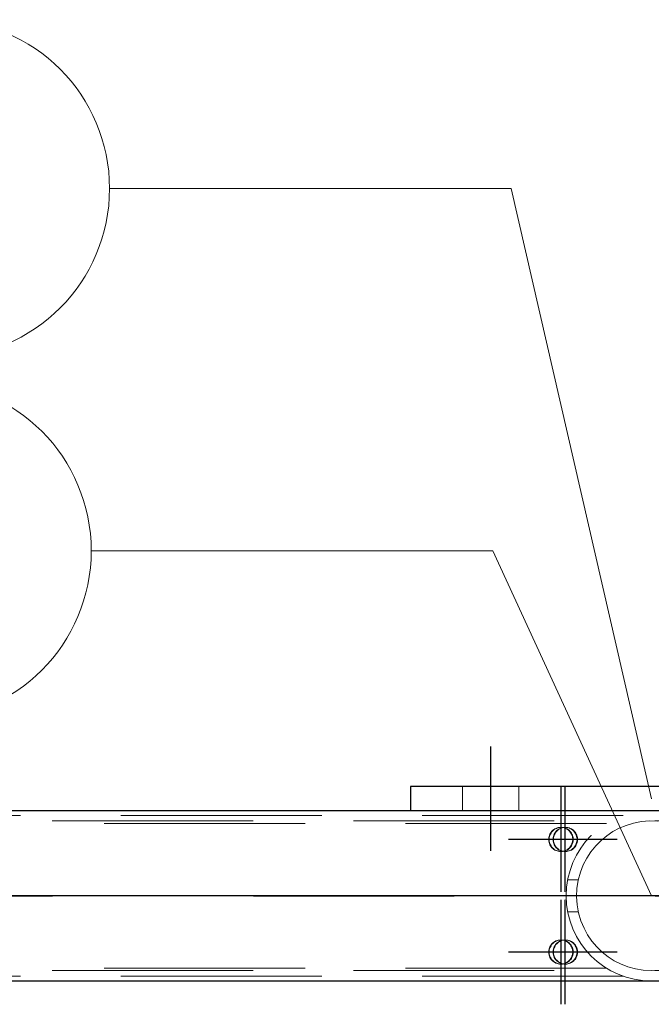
# Model space of a CAD drawing. Header units: millimetres. Extents: x -851 to 2, y 9346 to 10016.
# Tile 48 of 256: x -692 to -684, y 9392 to 9404. Entities that reach past the tile are written whole.
import ezdxf

# ---------------------------------------------------------------- set-up
doc = ezdxf.new("R2010")
doc.units = ezdxf.units.MM
doc.header["$LTSCALE"] = 10
doc.linetypes.add('HIDDEN', pattern=[0.375, 0.25, -0.125])
doc.linetypes.add('MITTE', pattern=[2, 1.25, -0.25, 0.25, -0.25])
for name, color, linetype, lineweight in [('PS_Hidden', 2, 'HIDDEN', 9), ('PS_Pos', 1, 'Continuous', 15), ('PS_Shape', 161, 'Continuous', 30), ('PS_SOLID', 7, 'Continuous', 30)]:
    doc.layers.add(name, color=color, linetype=linetype, lineweight=lineweight)
doc.layers.add('PS_Mid', color=5, linetype='MITTE')

# ---------------------------------------------------------------- blocks, each defined once
blk = doc.blocks.new('*X1129')
at = {"layer": 'PS_Hidden', "color": 2, "linetype": 'HIDDEN'}
for p, q in [((-686.218, 9394.289), (-686.218, 9393.989)), ((-685.518, 9394.289), (-685.518, 9393.989)), ((-684.22, 9393.932), (-693.568, 9393.932)), ((-686.868, 9393.992), (-686.868, 9393.989)), ((-686.868, 9393.989), (-680.868, 9393.989)), ((-781.326, 9393.862), (-486.126, 9393.862)), ((-684.428, 9393.832), (-693.568, 9393.832)), ((-685.082, 9393.755), (-685.094, 9393.746)), ((-685.088, 9393.746), (-685.076, 9393.755)), ((-685.069, 9393.763), (-685.082, 9393.755)), ((-685.076, 9393.755), (-685.063, 9393.763)), ((-685.055, 9393.77), (-685.069, 9393.763)), ((-685.063, 9393.763), (-685.049, 9393.77)), ((-685.041, 9393.775), (-685.055, 9393.77)), ((-685.049, 9393.77), (-685.035, 9393.775)), ((-685.026, 9393.779), (-685.041, 9393.775)), ((-685.028, 9393.755), (-685.04, 9393.746)), ((-685.035, 9393.775), (-685.02, 9393.779)), ((-685.034, 9393.746), (-685.022, 9393.755)), ((-685.015, 9393.763), (-685.028, 9393.755)), ((-685.011, 9393.781), (-685.026, 9393.779)), ((-685.022, 9393.755), (-685.009, 9393.763)), ((-685.02, 9393.779), (-685.005, 9393.781)), ((-685.002, 9393.77), (-685.015, 9393.763)), ((-684.996, 9393.782), (-685.011, 9393.781)), ((-685.009, 9393.763), (-684.996, 9393.77)), ((-685.005, 9393.781), (-684.99, 9393.782)), ((-684.987, 9393.775), (-685.002, 9393.77)), ((-684.981, 9393.781), (-684.996, 9393.782)), ((-684.99, 9393.782), (-684.996, 9393.782)), ((-684.996, 9393.77), (-684.982, 9393.775)), ((-684.99, 9393.782), (-684.975, 9393.781)), ((-684.973, 9393.779), (-684.987, 9393.775)), ((-684.982, 9393.775), (-684.967, 9393.779)), ((-684.966, 9393.779), (-684.981, 9393.781)), ((-684.975, 9393.781), (-684.96, 9393.779)), ((-684.958, 9393.781), (-684.973, 9393.779)), ((-684.967, 9393.779), (-684.952, 9393.781)), ((-684.951, 9393.775), (-684.966, 9393.779)), ((-684.96, 9393.779), (-684.945, 9393.775)), ((-684.943, 9393.782), (-684.958, 9393.781)), ((-684.952, 9393.781), (-684.937, 9393.782)), ((-684.937, 9393.77), (-684.951, 9393.775)), ((-684.945, 9393.775), (-684.931, 9393.77)), ((-684.928, 9393.781), (-684.943, 9393.782)), ((-684.937, 9393.782), (-684.943, 9393.782)), ((-684.937, 9393.782), (-684.922, 9393.781)), ((-684.923, 9393.763), (-684.937, 9393.77)), ((-684.931, 9393.77), (-684.917, 9393.763)), ((-684.913, 9393.779), (-684.928, 9393.781)), ((-684.911, 9393.755), (-684.923, 9393.763)), ((-684.922, 9393.781), (-684.907, 9393.779)), ((-684.917, 9393.763), (-684.905, 9393.755)), ((-684.898, 9393.775), (-684.913, 9393.779)), ((-684.899, 9393.746), (-684.911, 9393.755)), ((-684.907, 9393.779), (-684.892, 9393.775)), ((-684.905, 9393.755), (-684.893, 9393.746)), ((-684.884, 9393.77), (-684.898, 9393.775)), ((-684.892, 9393.775), (-684.878, 9393.77)), ((-684.87, 9393.763), (-684.884, 9393.77)), ((-684.878, 9393.77), (-684.864, 9393.763)), ((-684.857, 9393.755), (-684.87, 9393.763)), ((-684.864, 9393.763), (-684.851, 9393.755)), ((-684.845, 9393.746), (-684.857, 9393.755)), ((-684.851, 9393.755), (-684.839, 9393.746)), ((-684.268, 9393.772), (-684.346, 9393.73)), ((-684.182, 9393.807), (-684.268, 9393.772)), ((-684.089, 9393.836), (-684.182, 9393.807)), ((-683.99, 9393.854), (-684.089, 9393.836)), ((-683.89, 9393.862), (-683.99, 9393.854)), ((-683.793, 9393.859), (-683.89, 9393.862)), ((-685.144, 9393.655), (-685.146, 9393.64)), ((-685.146, 9393.64), (-685.146, 9393.624)), ((-685.141, 9393.67), (-685.144, 9393.655)), ((-685.136, 9393.684), (-685.141, 9393.67)), ((-685.14, 9393.64), (-685.138, 9393.655)), ((-685.14, 9393.624), (-685.14, 9393.64)), ((-685.138, 9393.655), (-685.135, 9393.67)), ((-685.13, 9393.698), (-685.136, 9393.684)), ((-685.135, 9393.67), (-685.131, 9393.684)), ((-685.131, 9393.684), (-685.125, 9393.698)), ((-685.123, 9393.711), (-685.13, 9393.698)), ((-685.125, 9393.698), (-685.117, 9393.711)), ((-685.114, 9393.724), (-685.123, 9393.711)), ((-685.117, 9393.711), (-685.109, 9393.724)), ((-685.105, 9393.735), (-685.114, 9393.724)), ((-685.109, 9393.724), (-685.099, 9393.735)), ((-685.094, 9393.746), (-685.105, 9393.735)), ((-685.099, 9393.735), (-685.088, 9393.746)), ((-685.091, 9393.655), (-685.092, 9393.64)), ((-685.092, 9393.64), (-685.092, 9393.624)), ((-685.088, 9393.67), (-685.091, 9393.655)), ((-685.083, 9393.684), (-685.088, 9393.67)), ((-685.086, 9393.64), (-685.085, 9393.655)), ((-685.086, 9393.624), (-685.086, 9393.64)), ((-685.085, 9393.655), (-685.082, 9393.67)), ((-685.077, 9393.698), (-685.083, 9393.684)), ((-685.082, 9393.67), (-685.077, 9393.684)), ((-685.07, 9393.711), (-685.077, 9393.698)), ((-685.077, 9393.684), (-685.071, 9393.698)), ((-685.071, 9393.698), (-685.064, 9393.711)), ((-685.061, 9393.724), (-685.07, 9393.711)), ((-685.064, 9393.711), (-685.055, 9393.724)), ((-685.051, 9393.735), (-685.061, 9393.724)), ((-685.055, 9393.724), (-685.045, 9393.735)), ((-685.04, 9393.746), (-685.051, 9393.735)), ((-685.045, 9393.735), (-685.034, 9393.746)), ((-684.888, 9393.735), (-684.899, 9393.746)), ((-684.893, 9393.746), (-684.882, 9393.735)), ((-684.878, 9393.724), (-684.888, 9393.735)), ((-684.882, 9393.735), (-684.872, 9393.724)), ((-684.869, 9393.711), (-684.878, 9393.724)), ((-684.872, 9393.724), (-684.863, 9393.711)), ((-684.862, 9393.698), (-684.869, 9393.711)), ((-684.863, 9393.711), (-684.856, 9393.698)), ((-684.856, 9393.684), (-684.862, 9393.698)), ((-684.856, 9393.698), (-684.85, 9393.684)), ((-684.851, 9393.67), (-684.856, 9393.684)), ((-684.848, 9393.655), (-684.851, 9393.67)), ((-684.85, 9393.684), (-684.845, 9393.67)), ((-684.846, 9393.64), (-684.848, 9393.655)), ((-684.846, 9393.624), (-684.846, 9393.64)), ((-684.834, 9393.735), (-684.845, 9393.746)), ((-684.845, 9393.67), (-684.842, 9393.655)), ((-684.842, 9393.655), (-684.841, 9393.64)), ((-684.841, 9393.64), (-684.841, 9393.624)), ((-684.839, 9393.746), (-684.828, 9393.735)), ((-684.824, 9393.724), (-684.834, 9393.735)), ((-684.828, 9393.735), (-684.818, 9393.724)), ((-684.816, 9393.711), (-684.824, 9393.724)), ((-684.818, 9393.724), (-684.81, 9393.711)), ((-684.808, 9393.698), (-684.816, 9393.711)), ((-684.81, 9393.711), (-684.802, 9393.698)), ((-684.802, 9393.684), (-684.808, 9393.698)), ((-684.802, 9393.698), (-684.796, 9393.684)), ((-684.798, 9393.67), (-684.802, 9393.684)), ((-684.795, 9393.655), (-684.798, 9393.67)), ((-684.796, 9393.684), (-684.792, 9393.67)), ((-684.793, 9393.64), (-684.795, 9393.655)), ((-684.793, 9393.624), (-684.793, 9393.64)), ((-684.792, 9393.67), (-684.789, 9393.655)), ((-684.789, 9393.655), (-684.787, 9393.64)), ((-684.787, 9393.64), (-684.787, 9393.624)), ((-684.422, 9393.679), (-684.494, 9393.62)), ((-684.346, 9393.73), (-684.422, 9393.679)), ((-685.146, 9393.624), (-685.144, 9393.609)), ((-685.144, 9393.609), (-685.141, 9393.594)), ((-685.141, 9393.594), (-685.136, 9393.58)), ((-685.138, 9393.609), (-685.14, 9393.624)), ((-685.135, 9393.594), (-685.138, 9393.609)), ((-685.136, 9393.58), (-685.13, 9393.566)), ((-685.131, 9393.58), (-685.135, 9393.594)), ((-685.125, 9393.566), (-685.131, 9393.58)), ((-685.13, 9393.566), (-685.123, 9393.553)), ((-685.117, 9393.553), (-685.125, 9393.566)), ((-685.123, 9393.553), (-685.114, 9393.54)), ((-685.109, 9393.54), (-685.117, 9393.553)), ((-685.114, 9393.54), (-685.105, 9393.529)), ((-685.099, 9393.529), (-685.109, 9393.54)), ((-685.105, 9393.529), (-685.094, 9393.518)), ((-685.088, 9393.518), (-685.099, 9393.529)), ((-685.094, 9393.518), (-685.082, 9393.509)), ((-685.092, 9393.624), (-685.091, 9393.609)), ((-685.091, 9393.609), (-685.088, 9393.594)), ((-685.088, 9393.594), (-685.083, 9393.58)), ((-685.076, 9393.509), (-685.088, 9393.518)), ((-685.085, 9393.609), (-685.086, 9393.624)), ((-685.082, 9393.594), (-685.085, 9393.609)), ((-685.083, 9393.58), (-685.077, 9393.566)), ((-685.077, 9393.58), (-685.082, 9393.594)), ((-685.082, 9393.509), (-685.069, 9393.501)), ((-685.071, 9393.566), (-685.077, 9393.58)), ((-685.077, 9393.566), (-685.07, 9393.553)), ((-685.063, 9393.501), (-685.076, 9393.509)), ((-685.064, 9393.553), (-685.071, 9393.566)), ((-685.07, 9393.553), (-685.061, 9393.54)), ((-685.055, 9393.54), (-685.064, 9393.553)), ((-685.061, 9393.54), (-685.051, 9393.529)), ((-685.045, 9393.529), (-685.055, 9393.54)), ((-685.051, 9393.529), (-685.04, 9393.518)), ((-685.034, 9393.518), (-685.045, 9393.529)), ((-685.04, 9393.518), (-685.028, 9393.509)), ((-685.022, 9393.509), (-685.034, 9393.518)), ((-685.028, 9393.509), (-685.015, 9393.501)), ((-685.009, 9393.501), (-685.022, 9393.509)), ((-684.923, 9393.501), (-684.911, 9393.509)), ((-684.905, 9393.509), (-684.917, 9393.501)), ((-684.911, 9393.509), (-684.899, 9393.518)), ((-684.893, 9393.518), (-684.905, 9393.509)), ((-684.899, 9393.518), (-684.888, 9393.529)), ((-684.882, 9393.529), (-684.893, 9393.518)), ((-684.888, 9393.529), (-684.878, 9393.54)), ((-684.872, 9393.54), (-684.882, 9393.529)), ((-684.878, 9393.54), (-684.869, 9393.553)), ((-684.863, 9393.553), (-684.872, 9393.54)), ((-684.87, 9393.501), (-684.857, 9393.509)), ((-684.869, 9393.553), (-684.862, 9393.566)), ((-684.851, 9393.509), (-684.864, 9393.501)), ((-684.856, 9393.566), (-684.863, 9393.553)), ((-684.862, 9393.566), (-684.856, 9393.58)), ((-684.857, 9393.509), (-684.845, 9393.518)), ((-684.856, 9393.58), (-684.851, 9393.594)), ((-684.85, 9393.58), (-684.856, 9393.566)), ((-684.851, 9393.594), (-684.848, 9393.609)), ((-684.839, 9393.518), (-684.851, 9393.509)), ((-684.845, 9393.594), (-684.85, 9393.58)), ((-684.848, 9393.609), (-684.846, 9393.624)), ((-684.842, 9393.609), (-684.845, 9393.594)), ((-684.845, 9393.518), (-684.834, 9393.529)), ((-684.841, 9393.624), (-684.842, 9393.609)), ((-684.828, 9393.529), (-684.839, 9393.518)), ((-684.834, 9393.529), (-684.824, 9393.54)), ((-684.818, 9393.54), (-684.828, 9393.529)), ((-684.824, 9393.54), (-684.816, 9393.553)), ((-684.81, 9393.553), (-684.818, 9393.54)), ((-684.816, 9393.553), (-684.808, 9393.566)), ((-684.802, 9393.566), (-684.81, 9393.553)), ((-684.808, 9393.566), (-684.802, 9393.58)), ((-684.802, 9393.58), (-684.798, 9393.594)), ((-684.796, 9393.58), (-684.802, 9393.566)), ((-684.798, 9393.594), (-684.795, 9393.609)), ((-684.792, 9393.594), (-684.796, 9393.58)), ((-684.795, 9393.609), (-684.793, 9393.624)), ((-684.789, 9393.609), (-684.792, 9393.594)), ((-684.787, 9393.624), (-684.789, 9393.609)), ((-684.561, 9393.553), (-684.62, 9393.479)), ((-684.494, 9393.62), (-684.561, 9393.553)), ((-685.069, 9393.501), (-685.055, 9393.494)), ((-685.049, 9393.494), (-685.063, 9393.501)), ((-685.055, 9393.494), (-685.041, 9393.489)), ((-685.035, 9393.489), (-685.049, 9393.494)), ((-685.041, 9393.489), (-685.026, 9393.485)), ((-685.02, 9393.485), (-685.035, 9393.489)), ((-685.026, 9393.485), (-685.011, 9393.483)), ((-685.005, 9393.483), (-685.02, 9393.485)), ((-685.015, 9393.501), (-685.002, 9393.494)), ((-685.011, 9393.483), (-684.996, 9393.482)), ((-684.996, 9393.494), (-685.009, 9393.501)), ((-684.99, 9393.482), (-685.005, 9393.483)), ((-685.002, 9393.494), (-684.987, 9393.489)), ((-684.982, 9393.489), (-684.996, 9393.494)), ((-684.996, 9393.482), (-684.981, 9393.483)), ((-684.99, 9393.482), (-684.996, 9393.482)), ((-684.975, 9393.483), (-684.99, 9393.482)), ((-684.987, 9393.489), (-684.973, 9393.485)), ((-684.967, 9393.485), (-684.982, 9393.489)), ((-684.981, 9393.483), (-684.966, 9393.485)), ((-684.96, 9393.485), (-684.975, 9393.483)), ((-684.973, 9393.485), (-684.958, 9393.483)), ((-684.952, 9393.483), (-684.967, 9393.485)), ((-684.966, 9393.485), (-684.951, 9393.489)), ((-684.945, 9393.489), (-684.96, 9393.485)), ((-684.958, 9393.483), (-684.943, 9393.482)), ((-684.937, 9393.482), (-684.952, 9393.483)), ((-684.951, 9393.489), (-684.937, 9393.494)), ((-684.931, 9393.494), (-684.945, 9393.489)), ((-684.943, 9393.482), (-684.928, 9393.483)), ((-684.937, 9393.482), (-684.943, 9393.482)), ((-684.937, 9393.494), (-684.923, 9393.501)), ((-684.922, 9393.483), (-684.937, 9393.482)), ((-684.917, 9393.501), (-684.931, 9393.494)), ((-684.928, 9393.483), (-684.913, 9393.485)), ((-684.907, 9393.485), (-684.922, 9393.483)), ((-684.913, 9393.485), (-684.898, 9393.489)), ((-684.892, 9393.489), (-684.907, 9393.485)), ((-684.898, 9393.489), (-684.884, 9393.494)), ((-684.878, 9393.494), (-684.892, 9393.489)), ((-684.884, 9393.494), (-684.87, 9393.501)), ((-684.864, 9393.501), (-684.878, 9393.494)), ((-684.671, 9393.401), (-684.715, 9393.317)), ((-684.62, 9393.479), (-684.671, 9393.401)), ((-684.715, 9393.317), (-684.751, 9393.224)), ((-684.751, 9393.224), (-684.778, 9393.124)), ((-684.909, 9393.132), (-684.777, 9393.132)), ((-684.794, 9393.022), (-684.798, 9392.921)), ((-684.778, 9393.124), (-684.794, 9393.022)), ((-684.798, 9392.921), (-684.791, 9392.82)), ((-684.791, 9392.82), (-684.773, 9392.718)), ((-684.909, 9392.732), (-684.777, 9392.732)), ((-684.773, 9392.718), (-684.744, 9392.619)), ((-684.744, 9392.619), (-684.706, 9392.527)), ((-684.706, 9392.527), (-684.661, 9392.445)), ((-684.661, 9392.445), (-684.608, 9392.368)), ((-685.136, 9392.284), (-685.141, 9392.27)), ((-685.13, 9392.298), (-685.136, 9392.284)), ((-685.135, 9392.27), (-685.131, 9392.284)), ((-685.131, 9392.284), (-685.125, 9392.298)), ((-685.123, 9392.311), (-685.13, 9392.298)), ((-685.125, 9392.298), (-685.117, 9392.311)), ((-685.114, 9392.324), (-685.123, 9392.311)), ((-685.117, 9392.311), (-685.109, 9392.324)), ((-685.105, 9392.335), (-685.114, 9392.324)), ((-685.109, 9392.324), (-685.099, 9392.335)), ((-685.094, 9392.346), (-685.105, 9392.335)), ((-685.099, 9392.335), (-685.088, 9392.346)), ((-685.082, 9392.355), (-685.094, 9392.346)), ((-685.088, 9392.346), (-685.076, 9392.355)), ((-685.083, 9392.284), (-685.088, 9392.27)), ((-685.077, 9392.298), (-685.083, 9392.284)), ((-685.069, 9392.363), (-685.082, 9392.355)), ((-685.082, 9392.27), (-685.077, 9392.284)), ((-685.07, 9392.311), (-685.077, 9392.298)), ((-685.077, 9392.284), (-685.071, 9392.298)), ((-685.076, 9392.355), (-685.063, 9392.363)), ((-685.071, 9392.298), (-685.064, 9392.311)), ((-685.061, 9392.324), (-685.07, 9392.311)), ((-685.055, 9392.37), (-685.069, 9392.363)), ((-685.064, 9392.311), (-685.055, 9392.324)), ((-685.063, 9392.363), (-685.049, 9392.37)), ((-685.051, 9392.335), (-685.061, 9392.324)), ((-685.041, 9392.375), (-685.055, 9392.37)), ((-685.055, 9392.324), (-685.045, 9392.335)), ((-685.04, 9392.346), (-685.051, 9392.335)), ((-685.049, 9392.37), (-685.035, 9392.375)), ((-685.045, 9392.335), (-685.034, 9392.346)), ((-685.026, 9392.379), (-685.041, 9392.375)), ((-685.028, 9392.355), (-685.04, 9392.346)), ((-685.035, 9392.375), (-685.02, 9392.379)), ((-685.034, 9392.346), (-685.022, 9392.355)), ((-685.015, 9392.363), (-685.028, 9392.355)), ((-685.011, 9392.381), (-685.026, 9392.379)), ((-685.022, 9392.355), (-685.009, 9392.363)), ((-685.02, 9392.379), (-685.005, 9392.381)), ((-685.002, 9392.37), (-685.015, 9392.363)), ((-684.996, 9392.382), (-685.011, 9392.381)), ((-685.009, 9392.363), (-684.996, 9392.37)), ((-685.005, 9392.381), (-684.99, 9392.382)), ((-684.987, 9392.375), (-685.002, 9392.37)), ((-684.981, 9392.381), (-684.996, 9392.382)), ((-684.99, 9392.382), (-684.996, 9392.382)), ((-684.996, 9392.37), (-684.982, 9392.375)), ((-684.99, 9392.382), (-684.975, 9392.381)), ((-684.973, 9392.379), (-684.987, 9392.375)), ((-684.982, 9392.375), (-684.967, 9392.379)), ((-684.966, 9392.379), (-684.981, 9392.381)), ((-684.975, 9392.381), (-684.96, 9392.379)), ((-684.958, 9392.381), (-684.973, 9392.379)), ((-684.967, 9392.379), (-684.952, 9392.381)), ((-684.951, 9392.375), (-684.966, 9392.379)), ((-684.96, 9392.379), (-684.945, 9392.375)), ((-684.943, 9392.382), (-684.958, 9392.381)), ((-684.952, 9392.381), (-684.937, 9392.382)), ((-684.937, 9392.37), (-684.951, 9392.375)), ((-684.945, 9392.375), (-684.931, 9392.37)), ((-684.928, 9392.381), (-684.943, 9392.382)), ((-684.937, 9392.382), (-684.943, 9392.382)), ((-684.937, 9392.382), (-684.922, 9392.381)), ((-684.923, 9392.363), (-684.937, 9392.37)), ((-684.931, 9392.37), (-684.917, 9392.363)), ((-684.913, 9392.379), (-684.928, 9392.381)), ((-684.911, 9392.355), (-684.923, 9392.363)), ((-684.922, 9392.381), (-684.907, 9392.379)), ((-684.917, 9392.363), (-684.905, 9392.355)), ((-684.898, 9392.375), (-684.913, 9392.379)), ((-684.899, 9392.346), (-684.911, 9392.355)), ((-684.907, 9392.379), (-684.892, 9392.375)), ((-684.905, 9392.355), (-684.893, 9392.346)), ((-684.888, 9392.335), (-684.899, 9392.346)), ((-684.884, 9392.37), (-684.898, 9392.375)), ((-684.893, 9392.346), (-684.882, 9392.335)), ((-684.892, 9392.375), (-684.878, 9392.37)), ((-684.878, 9392.324), (-684.888, 9392.335)), ((-684.87, 9392.363), (-684.884, 9392.37)), ((-684.882, 9392.335), (-684.872, 9392.324)), ((-684.878, 9392.37), (-684.864, 9392.363)), ((-684.869, 9392.311), (-684.878, 9392.324)), ((-684.872, 9392.324), (-684.863, 9392.311)), ((-684.857, 9392.355), (-684.87, 9392.363)), ((-684.862, 9392.298), (-684.869, 9392.311)), ((-684.864, 9392.363), (-684.851, 9392.355)), ((-684.863, 9392.311), (-684.856, 9392.298)), ((-684.856, 9392.284), (-684.862, 9392.298)), ((-684.845, 9392.346), (-684.857, 9392.355)), ((-684.856, 9392.298), (-684.85, 9392.284)), ((-684.851, 9392.27), (-684.856, 9392.284)), ((-684.851, 9392.355), (-684.839, 9392.346)), ((-684.85, 9392.284), (-684.845, 9392.27)), ((-684.834, 9392.335), (-684.845, 9392.346)), ((-684.839, 9392.346), (-684.828, 9392.335)), ((-684.824, 9392.324), (-684.834, 9392.335)), ((-684.828, 9392.335), (-684.818, 9392.324)), ((-684.816, 9392.311), (-684.824, 9392.324)), ((-684.818, 9392.324), (-684.81, 9392.311)), ((-684.808, 9392.298), (-684.816, 9392.311)), ((-684.81, 9392.311), (-684.802, 9392.298)), ((-684.802, 9392.284), (-684.808, 9392.298)), ((-684.802, 9392.298), (-684.796, 9392.284)), ((-684.798, 9392.27), (-684.802, 9392.284)), ((-684.796, 9392.284), (-684.792, 9392.27)), ((-684.608, 9392.368), (-684.547, 9392.296)), ((-684.547, 9392.296), (-684.479, 9392.23)), ((-685.144, 9392.255), (-685.146, 9392.24)), ((-685.146, 9392.24), (-685.146, 9392.224)), ((-685.146, 9392.224), (-685.144, 9392.209)), ((-685.141, 9392.27), (-685.144, 9392.255)), ((-685.144, 9392.209), (-685.141, 9392.194)), ((-685.141, 9392.194), (-685.136, 9392.18)), ((-685.14, 9392.24), (-685.138, 9392.255)), ((-685.14, 9392.224), (-685.14, 9392.24)), ((-685.138, 9392.209), (-685.14, 9392.224)), ((-685.138, 9392.255), (-685.135, 9392.27)), ((-685.135, 9392.194), (-685.138, 9392.209)), ((-685.136, 9392.18), (-685.13, 9392.166)), ((-685.131, 9392.18), (-685.135, 9392.194)), ((-685.125, 9392.166), (-685.131, 9392.18)), ((-685.13, 9392.166), (-685.123, 9392.153)), ((-685.117, 9392.153), (-685.125, 9392.166)), ((-685.091, 9392.255), (-685.092, 9392.24)), ((-685.092, 9392.24), (-685.092, 9392.224)), ((-685.092, 9392.224), (-685.091, 9392.209)), ((-685.088, 9392.27), (-685.091, 9392.255)), ((-685.091, 9392.209), (-685.088, 9392.194)), ((-685.088, 9392.194), (-685.083, 9392.18)), ((-685.086, 9392.24), (-685.085, 9392.255)), ((-685.086, 9392.224), (-685.086, 9392.24)), ((-685.085, 9392.209), (-685.086, 9392.224)), ((-685.085, 9392.255), (-685.082, 9392.27)), ((-685.082, 9392.194), (-685.085, 9392.209)), ((-685.083, 9392.18), (-685.077, 9392.166)), ((-685.077, 9392.18), (-685.082, 9392.194)), ((-685.071, 9392.166), (-685.077, 9392.18)), ((-685.077, 9392.166), (-685.07, 9392.153)), ((-685.064, 9392.153), (-685.071, 9392.166)), ((-684.869, 9392.153), (-684.862, 9392.166)), ((-684.856, 9392.166), (-684.863, 9392.153)), ((-684.862, 9392.166), (-684.856, 9392.18)), ((-684.856, 9392.18), (-684.851, 9392.194)), ((-684.85, 9392.18), (-684.856, 9392.166)), ((-684.848, 9392.255), (-684.851, 9392.27)), ((-684.851, 9392.194), (-684.848, 9392.209)), ((-684.845, 9392.194), (-684.85, 9392.18)), ((-684.846, 9392.24), (-684.848, 9392.255)), ((-684.848, 9392.209), (-684.846, 9392.224)), ((-684.846, 9392.224), (-684.846, 9392.24)), ((-684.845, 9392.27), (-684.842, 9392.255)), ((-684.842, 9392.209), (-684.845, 9392.194)), ((-684.842, 9392.255), (-684.841, 9392.24)), ((-684.841, 9392.224), (-684.842, 9392.209)), ((-684.841, 9392.24), (-684.841, 9392.224)), ((-684.816, 9392.153), (-684.808, 9392.166)), ((-684.802, 9392.166), (-684.81, 9392.153)), ((-684.808, 9392.166), (-684.802, 9392.18)), ((-684.802, 9392.18), (-684.798, 9392.194)), ((-684.796, 9392.18), (-684.802, 9392.166)), ((-684.795, 9392.255), (-684.798, 9392.27)), ((-684.798, 9392.194), (-684.795, 9392.209)), ((-684.792, 9392.194), (-684.796, 9392.18)), ((-684.793, 9392.24), (-684.795, 9392.255)), ((-684.795, 9392.209), (-684.793, 9392.224)), ((-684.793, 9392.224), (-684.793, 9392.24)), ((-684.792, 9392.27), (-684.789, 9392.255)), ((-684.789, 9392.209), (-684.792, 9392.194)), ((-684.789, 9392.255), (-684.787, 9392.24)), ((-684.787, 9392.224), (-684.789, 9392.209)), ((-684.787, 9392.24), (-684.787, 9392.224)), ((-684.479, 9392.23), (-684.406, 9392.173)), ((-684.406, 9392.173), (-684.329, 9392.124)), ((-685.123, 9392.153), (-685.114, 9392.14)), ((-685.109, 9392.14), (-685.117, 9392.153)), ((-685.114, 9392.14), (-685.105, 9392.129)), ((-685.099, 9392.129), (-685.109, 9392.14)), ((-685.105, 9392.129), (-685.094, 9392.118)), ((-685.088, 9392.118), (-685.099, 9392.129)), ((-685.094, 9392.118), (-685.082, 9392.109)), ((-685.076, 9392.109), (-685.088, 9392.118)), ((-685.082, 9392.109), (-685.069, 9392.101)), ((-685.063, 9392.101), (-685.076, 9392.109)), ((-685.07, 9392.153), (-685.061, 9392.14)), ((-685.069, 9392.101), (-685.055, 9392.094)), ((-685.055, 9392.14), (-685.064, 9392.153)), ((-685.049, 9392.094), (-685.063, 9392.101)), ((-685.061, 9392.14), (-685.051, 9392.129)), ((-685.045, 9392.129), (-685.055, 9392.14)), ((-685.055, 9392.094), (-685.041, 9392.089)), ((-685.051, 9392.129), (-685.04, 9392.118)), ((-685.035, 9392.089), (-685.049, 9392.094)), ((-685.034, 9392.118), (-685.045, 9392.129)), ((-685.041, 9392.089), (-685.026, 9392.085)), ((-685.04, 9392.118), (-685.028, 9392.109)), ((-685.02, 9392.085), (-685.035, 9392.089)), ((-685.022, 9392.109), (-685.034, 9392.118)), ((-685.028, 9392.109), (-685.015, 9392.101)), ((-685.026, 9392.085), (-685.011, 9392.083)), ((-685.009, 9392.101), (-685.022, 9392.109)), ((-685.005, 9392.083), (-685.02, 9392.085)), ((-685.015, 9392.101), (-685.002, 9392.094)), ((-685.011, 9392.083), (-684.996, 9392.082)), ((-684.996, 9392.094), (-685.009, 9392.101)), ((-684.99, 9392.082), (-685.005, 9392.083)), ((-685.002, 9392.094), (-684.987, 9392.089)), ((-684.982, 9392.089), (-684.996, 9392.094)), ((-684.996, 9392.082), (-684.981, 9392.083)), ((-684.99, 9392.082), (-684.996, 9392.082)), ((-684.975, 9392.083), (-684.99, 9392.082)), ((-684.987, 9392.089), (-684.973, 9392.085)), ((-684.967, 9392.085), (-684.982, 9392.089)), ((-684.981, 9392.083), (-684.966, 9392.085)), ((-684.96, 9392.085), (-684.975, 9392.083)), ((-684.973, 9392.085), (-684.958, 9392.083)), ((-684.952, 9392.083), (-684.967, 9392.085)), ((-684.966, 9392.085), (-684.951, 9392.089)), ((-684.945, 9392.089), (-684.96, 9392.085)), ((-684.958, 9392.083), (-684.943, 9392.082)), ((-684.937, 9392.082), (-684.952, 9392.083)), ((-684.951, 9392.089), (-684.937, 9392.094)), ((-684.931, 9392.094), (-684.945, 9392.089)), ((-684.943, 9392.082), (-684.928, 9392.083)), ((-684.937, 9392.082), (-684.943, 9392.082)), ((-684.937, 9392.094), (-684.923, 9392.101)), ((-684.922, 9392.083), (-684.937, 9392.082)), ((-684.917, 9392.101), (-684.931, 9392.094)), ((-684.928, 9392.083), (-684.913, 9392.085)), ((-684.923, 9392.101), (-684.911, 9392.109)), ((-684.907, 9392.085), (-684.922, 9392.083)), ((-684.905, 9392.109), (-684.917, 9392.101)), ((-684.913, 9392.085), (-684.898, 9392.089)), ((-684.911, 9392.109), (-684.899, 9392.118)), ((-684.892, 9392.089), (-684.907, 9392.085)), ((-684.893, 9392.118), (-684.905, 9392.109)), ((-684.899, 9392.118), (-684.888, 9392.129)), ((-684.898, 9392.089), (-684.884, 9392.094)), ((-684.882, 9392.129), (-684.893, 9392.118)), ((-684.878, 9392.094), (-684.892, 9392.089)), ((-684.888, 9392.129), (-684.878, 9392.14)), ((-684.884, 9392.094), (-684.87, 9392.101)), ((-684.872, 9392.14), (-684.882, 9392.129)), ((-684.878, 9392.14), (-684.869, 9392.153)), ((-684.864, 9392.101), (-684.878, 9392.094)), ((-684.863, 9392.153), (-684.872, 9392.14)), ((-684.87, 9392.101), (-684.857, 9392.109)), ((-684.851, 9392.109), (-684.864, 9392.101)), ((-684.857, 9392.109), (-684.845, 9392.118)), ((-684.839, 9392.118), (-684.851, 9392.109)), ((-684.845, 9392.118), (-684.834, 9392.129)), ((-684.828, 9392.129), (-684.839, 9392.118)), ((-684.834, 9392.129), (-684.824, 9392.14)), ((-684.818, 9392.14), (-684.828, 9392.129)), ((-684.824, 9392.14), (-684.816, 9392.153)), ((-684.81, 9392.153), (-684.818, 9392.14)), ((-684.329, 9392.124), (-684.25, 9392.084)), ((-684.25, 9392.084), (-684.162, 9392.05)), ((-684.162, 9392.05), (-684.067, 9392.024)), ((-781.326, 9392.002), (-486.126, 9392.002)), ((-684.428, 9392.032), (-693.568, 9392.032)), ((-684.22, 9391.932), (-693.568, 9391.932)), ((-684.067, 9392.024), (-683.968, 9392.007)), ((-683.968, 9392.007), (-683.868, 9392.002)), ((-683.868, 9392.002), (-683.772, 9392.007))]:
    blk.add_line(p, q, dxfattribs=at)
at = {"layer": 'PS_Hidden', "extrusion": (0, 0, -1)}
for start, end in [(270, 90), (90, 270)]:
    blk.add_arc((683.868, 9392.932), 1.06, start, end, dxfattribs=at)
at = {"layer": 'PS_Mid', "color": 5, "linetype": 'MITTE'}
for p, q in [((-685.868, 9393.489), (-685.868, 9394.789)), ((-685.868, 9393.489), (-685.868, 9394.789)), ((-684.996, 9394.282), (-684.996, 9392.982)), ((-684.943, 9394.282), (-684.943, 9392.982)), ((-684.346, 9393.632), (-685.646, 9393.632)), ((-684.293, 9393.632), (-685.593, 9393.632)), ((-783.822, 9392.932), (-483.63, 9392.932)), ((-681.695, 9392.932), (-736.042, 9392.932)), ((-631.695, 9392.932), (-686.042, 9392.932)), ((-684.275, 9392.932), (-685.428, 9392.932)), ((-684.996, 9392.882), (-684.996, 9391.582)), ((-684.943, 9392.882), (-684.943, 9391.582)), ((-684.346, 9392.232), (-685.646, 9392.232)), ((-684.293, 9392.232), (-685.593, 9392.232))]:
    blk.add_line(p, q, dxfattribs=at)
at = {"layer": 'PS_SOLID', "color": 7, "linetype": 'Continuous'}
for p, q in [((-680.868, 9394.289), (-686.868, 9394.289)), ((-686.868, 9394.289), (-686.868, 9393.992)), ((-781.326, 9393.992), (-486.126, 9393.992)), ((-781.326, 9391.872), (-486.126, 9391.872))]:
    blk.add_line(p, q, dxfattribs=at)
blk = doc.blocks.new('*X1152')
at = {"color": 1}
for p in [(-690.84, 9397.223), (-683.868, 9392.932)]:
    blk.add_line(p, (-685.84, 9397.223), dxfattribs=at)
blk.add_arc((-692.94, 9397.223), 2.1, 270, 90, dxfattribs=at)
blk = doc.blocks.new('*X1153')
at = {"color": 1}
for p in [(-690.612, 9401.727), (-683.868, 9394.139)]:
    blk.add_line(p, (-685.612, 9401.727), dxfattribs=at)
blk.add_arc((-692.712, 9401.727), 2.1, 270, 90, dxfattribs=at)

msp = doc.modelspace()

# ---------------------------------------------------------------- block references
at = {"layer": 'PS_Pos'}
for name in ['*X1153', '*X1152']:
    msp.add_blockref(name, (0, 0), dxfattribs=at)
at = {"layer": 'PS_Shape', "color": 31}
msp.add_blockref('*X1129', (0, 0), dxfattribs=at)

doc.saveas('drawing.dxf')
